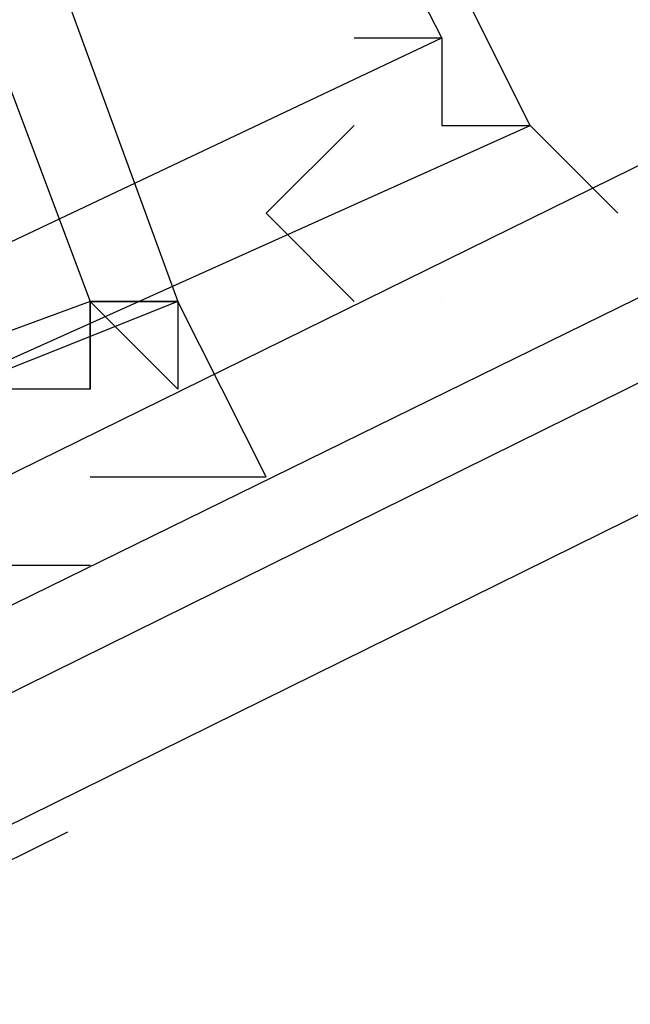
# Model space of a CAD drawing. Header units: feet. Extents: x -79 to 198, y -22 to 181.
# Tile 237 of 256: x 99.4293 to 99.5219, y 23.0978 to 23.2471. Entities that reach past the tile are written whole.
import ezdxf

# ---------------------------------------------------------------- set-up
doc = ezdxf.new("R2010")
doc.units = ezdxf.units.FT
doc.layers.add('A-LINEA', color=7, linetype='CONTINUOUS')

msp = doc.modelspace()

# ---------------------------------------------------------------- linework, layer by layer
at = {"layer": 'A-LINEA'}
for p, q in [((99.4933, 23.2311), (99.4933, 23.2311)), ((99.4933, 23.2311), (99.4933, 23.2311)), ((99.4933, 23.2311), (99.4933, 23.2311)), ((99.4933, 23.2311), (99.4933, 23.2311)), ((99.4533, 23.2044), (99.4533, 23.2044)), ((99.4533, 23.2044), (99.4533, 23.2044)), ((99.4933, 23.2044), (99.4933, 23.2044)), ((99.4933, 23.2044), (99.4933, 23.2044)), ((99.4366, 23.1239), (99.3846, 23.0982)), ((99.4366, 23.1239), (99.3846, 23.0982))]:
    msp.add_line(p, q, dxfattribs=at)
for points in [[(102.9467, 24.8978), (102.9467, 24.8844), (99.4133, 23.1511), (99.4, 23.1644), (102.9467, 24.9111), (102.9467, 24.8978)], [(102.9467, 24.8978), (102.9467, 24.8844), (99.4133, 23.1511), (99.4, 23.1644), (102.9467, 24.9111), (102.9467, 24.8978)], [(102.96, 24.8711), (99.4267, 23.1244), (99.4133, 23.1378), (102.9467, 24.8844), (102.96, 24.8844), (102.96, 24.8711)], [(102.96, 24.8711), (99.4267, 23.1244), (99.4133, 23.1378), (102.9467, 24.8844), (102.96, 24.8844), (102.96, 24.8711)], [(99.24, 23.7644), (98.9867, 23.6311), (99.24, 23.1111), (99.5067, 23.2311), (99.24, 23.7644)], [(99.24, 23.7644), (98.9867, 23.6311), (99.24, 23.1111), (99.5067, 23.2311), (99.24, 23.7644)], [(98.9733, 23.6444), (99.2533, 23.7511), (99.4533, 23.2044), (99.1867, 23.0978), (98.9733, 23.6444)], [(98.9733, 23.6444), (99.2533, 23.7511), (99.4533, 23.2044), (99.1867, 23.0978), (98.9733, 23.6444)], [(98.9867, 23.6311), (99.24, 23.7378), (99.44, 23.2044), (99.1867, 23.1111), (98.9867, 23.6311)], [(98.9867, 23.6311), (99.24, 23.7378), (99.44, 23.2044), (99.1867, 23.1111), (98.9867, 23.6311)], [(99.24, 23.7378), (99, 23.6311), (99.24, 23.1244), (99.4933, 23.2444), (99.24, 23.7378)], [(99.24, 23.7378), (99, 23.6311), (99.24, 23.1244), (99.4933, 23.2444), (99.24, 23.7378)], [(99.48, 23.2444), (99.4933, 23.2444), (99.4933, 23.2311), (99.4933, 23.2311), (99.4933, 23.2311), (99.4933, 23.2311), (99.5067, 23.2311), (99.5067, 23.2311), (99.52, 23.2178), (99.52, 23.2178)], [(99.48, 23.2444), (99.4933, 23.2444), (99.4933, 23.2311), (99.4933, 23.2311), (99.4933, 23.2311), (99.4933, 23.2311), (99.5067, 23.2311), (99.5067, 23.2311), (99.52, 23.2178), (99.52, 23.2178)], [(99.48, 23.2044), (99.48, 23.2044), (99.48, 23.2044), (99.4667, 23.2178), (99.4667, 23.2178), (99.48, 23.2311), (99.48, 23.2311), (99.48, 23.2311), (99.48, 23.2311), (99.48, 23.2311), (99.48, 23.2311), (99.48, 23.2311)], [(99.48, 23.2044), (99.48, 23.2044), (99.48, 23.2044), (99.4667, 23.2178), (99.4667, 23.2178), (99.48, 23.2311), (99.48, 23.2311), (99.48, 23.2311), (99.48, 23.2311), (99.48, 23.2311), (99.48, 23.2311), (99.48, 23.2311)], [(99.48, 23.2311), (99.48, 23.2311), (99.48, 23.2311)], [(99.48, 23.2311), (99.48, 23.2311), (99.48, 23.2311)], [(99.5067, 23.2178), (99.5067, 23.2178), (99.5067, 23.2178)], [(99.5067, 23.2178), (99.5067, 23.2178), (99.5067, 23.2178)], [(99.4533, 23.1911), (99.44, 23.2044), (99.4533, 23.2044), (99.4533, 23.2044), (99.44, 23.2044), (99.44, 23.2044), (99.44, 23.2044), (99.44, 23.1911), (99.44, 23.2044), (99.44, 23.1911), (99.44, 23.1911), (99.4133, 23.1911), (99.4133, 23.1911), (99.4267, 23.1644), (99.4267, 23.1644), (99.44, 23.1644), (99.44, 23.1644)], [(99.4533, 23.1911), (99.44, 23.2044), (99.4533, 23.2044), (99.4533, 23.2044), (99.44, 23.2044), (99.44, 23.2044), (99.44, 23.2044), (99.44, 23.1911), (99.44, 23.2044), (99.44, 23.1911), (99.44, 23.1911), (99.4133, 23.1911), (99.4133, 23.1911), (99.4267, 23.1644), (99.4267, 23.1644), (99.44, 23.1644), (99.44, 23.1644)], [(99.44, 23.1778), (99.4533, 23.1778), (99.4533, 23.1778), (99.4667, 23.1778), (99.4667, 23.1778), (99.4667, 23.1778), (99.4533, 23.2044), (99.4533, 23.2044), (99.4533, 23.1911)], [(99.44, 23.1778), (99.4533, 23.1778), (99.4533, 23.1778), (99.4667, 23.1778), (99.4667, 23.1778), (99.4667, 23.1778), (99.4533, 23.2044), (99.4533, 23.2044), (99.4533, 23.1911)], [(99.4933, 23.2044), (99.4933, 23.2044), (99.4933, 23.2044)], [(99.4933, 23.2044), (99.4933, 23.2044), (99.4933, 23.2044)]]:
    msp.add_lwpolyline(points, dxfattribs=at)
msp.add_lwpolyline([(99.44, 23.1911), (99.44, 23.1911), (99.44, 23.2044), (99.44, 23.2044)], close=True, dxfattribs=at)
msp.add_lwpolyline([(99.44, 23.1911), (99.44, 23.1911), (99.44, 23.2044), (99.44, 23.2044)], close=True, dxfattribs=at)

doc.saveas('drawing.dxf')
